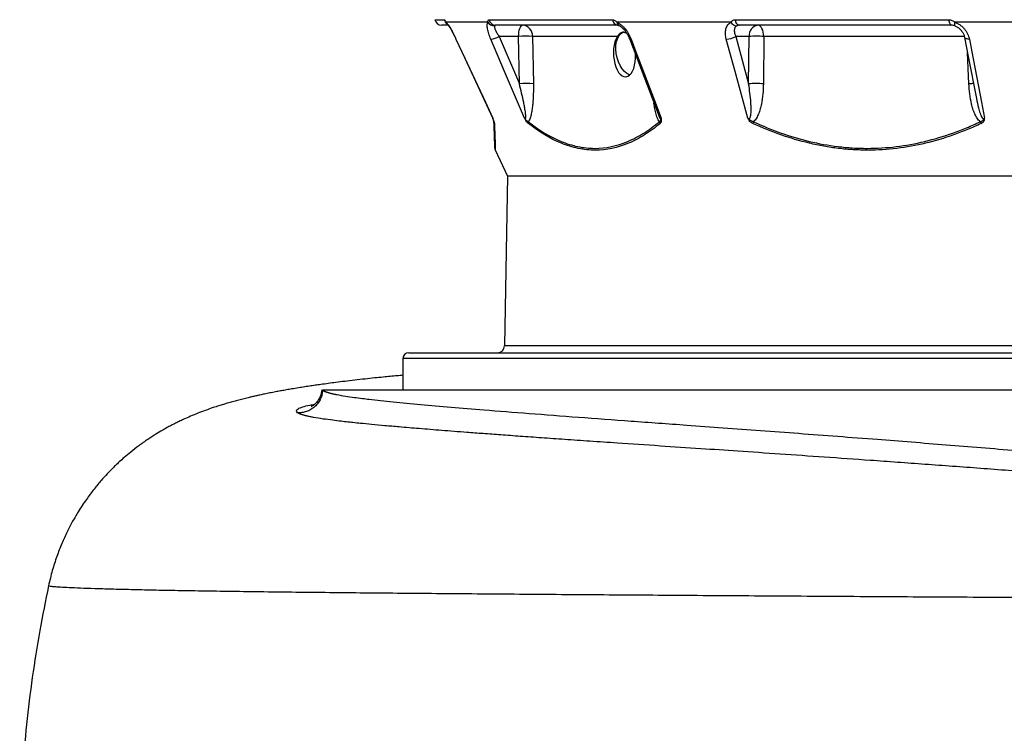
# Model space of a CAD drawing. Header units: millimetres. Extents: x 1178 to 5848, y 850 to 6158.
# Tile 2 of 17: x 1178 to 2025, y 1665 to 2279. Entities that reach past the tile are written whole.
import ezdxf

# ---------------------------------------------------------------- set-up
doc = ezdxf.new("R2010")
doc.units = ezdxf.units.MM
doc.header["$LTSCALE"] = 2

msp = doc.modelspace()

# ---------------------------------------------------------------- linework, layer by layer
at = {"color": 8, "linetype": 'Continuous', "lineweight": 25}
for p, q in [((1535.34, 2279.12), (1543.52, 2279.12)), ((1553.58, 2262.38), (1553.49, 2262.39)), ((1990.98, 2264.7), (1818.38, 2264.7)), ((1994.95, 2223.96), (1993.82, 2250.44)), ((2227.89, 1998.25), (1595.34, 1998.25)), ((2227.89, 1987.36), (1507.89, 1987.36))]:
    msp.add_line(p, q, dxfattribs=at)
at = {"color": 7, "linetype": 'Continuous', "lineweight": 25}
for p, q in [((1582.14, 2279.12), (1688.28, 2279.12)), ((1793.79, 2279.12), (1977.62, 2279.12)), ((1546.5, 2274.36), (1541.21, 2274.36)), ((1580.94, 2276.95), (1545.06, 2276.95)), ((1692.85, 2274.36), (1587.62, 2274.36)), ((1790.18, 2276.95), (1692.13, 2276.95)), ((1979.74, 2274.36), (1797.47, 2274.36)), ((1982.74, 2273.82), (1982.86, 2273.81)), ((2116.71, 2276.95), (1982.77, 2276.95)), ((1607.46, 2264.7), (1590.72, 2264.7)), ((1590.72, 2264.7), (1608.09, 2223.96)), ((1608.09, 2223.96), (1607.46, 2264.7)), ((1619.53, 2264.7), (1620.16, 2223.96)), ((1692.45, 2264.7), (1619.53, 2264.7)), ((1805.73, 2264.7), (1794.28, 2264.7)), ((1794.28, 2264.7), (1805.4, 2223.96)), ((1805.4, 2223.96), (1805.73, 2264.7)), ((1818.38, 2264.7), (1818.06, 2223.96)), ((1587.31, 2167.05), (1597.89, 2144.36)), ((1597.89, 2144.36), (1595.34, 1998.25)), ((2124.46, 2144.36), (1597.89, 2144.36)), ((1512.89, 1992.36), (2227.89, 1992.36)), ((1507.89, 1987.36), (1507.89, 1960.36)), ((1438.65, 1960.36), (3017.89, 1960.36))]:
    msp.add_line(p, q, dxfattribs=at)
at = {"color": 7, "linetype": 'Continuous', "lineweight": 25, "flags": 128}
for points in [[(1977.62, 2279.12), (1977.73, 2278.14), (1977.89, 2277.23), (1978.11, 2276.4), (1978.38, 2275.7), (1978.68, 2275.12), (1979.02, 2274.7), (1979.38, 2274.44), (1979.74, 2274.36)], [(1607.46, 2264.7), (1607.54, 2266.6), (1607.75, 2268.42), (1608.07, 2270.09), (1608.5, 2271.55), (1609.01, 2272.74), (1609.59, 2273.63), (1610.22, 2274.17), (1610.87, 2274.36)], [(1818.38, 2264.7), (1818.25, 2266.6), (1817.95, 2268.42), (1817.48, 2270.09), (1816.85, 2271.55), (1816.1, 2272.74), (1815.25, 2273.63), (1814.34, 2274.17), (1813.38, 2274.36)], [(1553.5, 2262.38), (1561.15, 2245.93), (1585.37, 2193.91)], [(1553.58, 2262.38), (1558.64, 2251.51), (1578.88, 2208.03), (1585.2, 2194.45)], [(1612.51, 2194.45), (1595.45, 2234.47), (1583.56, 2262.38)], [(1691.45, 2250), (1691.13, 2253.65), (1691.25, 2257.16), (1691.79, 2260.4), (1692.73, 2263.24), (1694.05, 2265.56), (1695.68, 2267.29), (1697.57, 2268.36), (1698.35, 2268.58)], [(1702.84, 2262.78), (1709.08, 2246.33), (1727.42, 2198.05)], [(1704.29, 2262.38), (1708.42, 2251.51), (1724.94, 2208.03), (1730.1, 2194.45)], [(1804.71, 2194.45), (1793.79, 2234.47), (1786.18, 2262.38)], [(1991.25, 2263.78), (1994.42, 2247.33), (2001.37, 2211.18)], [(1995.3, 2262.38), (1997.39, 2251.51), (2005.77, 2208.03), (2008.38, 2194.45)], [(1703.04, 2231.6), (1702.87, 2231.65), (1700.68, 2232.72), (1698.54, 2234.45), (1696.55, 2236.77), (1694.79, 2239.61), (1693.32, 2242.84), (1692.19, 2246.35), (1691.45, 2250)]]:
    msp.add_lwpolyline(points, dxfattribs=at)
at = {"color": 8, "linetype": 'Continuous', "lineweight": 25, "flags": 128}
for points in [[(1982.77, 2276.95), (1982.62, 2276.25), (1982.52, 2275.61), (1982.46, 2275.05), (1982.45, 2274.59), (1982.49, 2274.23), (1982.57, 2273.97), (1982.69, 2273.83), (1982.74, 2273.82)], [(1704.29, 2262.38), (1703.63, 2262.39), (1703.16, 2262.5), (1702.88, 2262.7), (1702.84, 2262.79)], [(1995.3, 2262.38), (1994.25, 2262.39), (1993.3, 2262.5), (1992.51, 2262.7), (1991.89, 2262.98), (1991.46, 2263.34), (1991.26, 2263.76), (1991.25, 2263.79)]]:
    msp.add_lwpolyline(points, dxfattribs=at)
at = {"color": 7, "linetype": 'Continuous', "lineweight": 25}
for centre, radius, start, end in [((1541.21, 2280.36), 6, 191.89421, 270), ((1587.77, 2280.06), 5.71, 189.48363, 268.4623), ((1693.4, 2279.46), 5.14, 183.84388, 263.84051), ((1798.53, 2278.98), 4.74, 178.28306, 257.09557), ((1586.45, 2280.19), 6.38, 210.49113, 272.24839), ((1610.19, 2265.03), 9.35, 357.99135, 85.77988), ((1795.38, 2279.68), 5.87, 207.65845, 267.3842), ((1814.67, 2265.47), 8.97, 98.23483, 184.91789), ((1581.1, 2282.14), 19.91, 277.07965, 298.89209), ((1613.49, 2099.87), 164.95, 87.90272, 92.09728), ((1786.3, 2277.2), 14.83, 269.51291, 302.53576), ((1812.05, 2081.57), 183.25, 88.02153, 91.97847), ((1614.13, 2059.12), 164.95, 87.90272, 92.09728), ((1811.73, 2040.83), 183.25, 88.02153, 91.97847), ((1576.33, 2189.69), 9.98, 22.96372, 25.15416), ((1589.74, 2191.4), 3.49, 182.07849, 208.75601), ((1619.43, 2190.62), 3.63, 169.69322, 194.35741), ((1733.1, 2192.34), 4.65, 193.34976, 214.36833), ((1815.85, 2189.08), 6.76, 161.15537, 174.62956), ((2012.5, 2194.14), 8.32, 200.15896, 212.07743), ((1591.05, 2168.49), 4, 181.99999, 200.62243), ((1512.89, 1987.36), 5, 90, 180), ((1589.34, 1998.36), 6, 270, 359)]:
    msp.add_arc(centre, radius, start, end, dxfattribs=at)
at = {"color": 8, "linetype": 'Continuous', "lineweight": 25}
for centre, radius, start, end in [((1549.4, 2280.33), 6, 191.65985, 234.99667), ((1549.61, 2278.74), 4.9, 201.35061, 223.2218), ((1695.5, 2276.97), 3.37, 180.34953, 241.72045), ((2001.48, 2049.09), 174.99, 90.78835, 92.1376)]:
    msp.add_arc(centre, radius, start, end, dxfattribs=at)
at = {"color": 7, "linetype": 'Continuous', "lineweight": 25}
msp.add_ellipse((1698.62, 2249.2), major_axis=(-0.92, 19.17), ratio=0.496358, start_param=0.605514, end_param=4.691599, dxfattribs=at)
for points, knots in [([(1543.52, 2279.12), (1543.6, 2279.12), (1543.68, 2279.06), (1543.88, 2278.85), (1543.99, 2278.69), (1544.23, 2278.3), (1544.37, 2278.07), (1544.68, 2277.55), (1544.86, 2277.26), (1545.06, 2276.95)], [0, 0, 0, 0, 0.25, 0.25, 0.5, 0.5, 0.75, 0.75, 1, 1, 1, 1]), ([(1580.94, 2276.95), (1580.94, 2277.26), (1580.96, 2277.54), (1581.07, 2278.07), (1581.16, 2278.3), (1581.37, 2278.69), (1581.5, 2278.85), (1581.8, 2279.06), (1581.96, 2279.12), (1582.14, 2279.12)], [0, 0, 0, 0, 0.25, 0.25, 0.5, 0.5, 0.75, 0.75, 1, 1, 1, 1]), ([(1688.28, 2279.12), (1688.58, 2279.12), (1688.9, 2279.06), (1689.54, 2278.85), (1689.85, 2278.69), (1690.49, 2278.3), (1690.82, 2278.07), (1691.47, 2277.55), (1691.8, 2277.26), (1692.13, 2276.95)], [0, 0, 0, 0, 0.25, 0.25, 0.5, 0.5, 0.75, 0.75, 1, 1, 1, 1]), ([(1790.18, 2276.95), (1790.37, 2277.26), (1790.59, 2277.54), (1791.09, 2278.07), (1791.38, 2278.3), (1792, 2278.69), (1792.33, 2278.85), (1793.03, 2279.06), (1793.41, 2279.12), (1793.79, 2279.12)], [0, 0, 0, 0, 0.25, 0.25, 0.5, 0.5, 0.75, 0.75, 1, 1, 1, 1]), ([(1977.62, 2279.12), (1978.08, 2279.12), (1978.54, 2279.06), (1979.45, 2278.85), (1979.89, 2278.69), (1980.75, 2278.3), (1981.17, 2278.07), (1981.99, 2277.55), (1982.38, 2277.26), (1982.77, 2276.95)], [0, 0, 0, 0, 0.25, 0.25, 0.5, 0.5, 0.75, 0.75, 1, 1, 1, 1]), ([(1545.06, 2276.95), (1545.31, 2276.68), (1545.59, 2276.34), (1546.19, 2275.57), (1546.51, 2275.12), (1547.19, 2274.13), (1547.54, 2273.59), (1548.27, 2272.44), (1548.64, 2271.81), (1549.78, 2269.86), (1550.55, 2268.46), (1552.1, 2265.47), (1552.85, 2263.94), (1553.58, 2262.38)], [0, 0, 0, 0, 0.125, 0.125, 0.25, 0.25, 0.375, 0.375, 0.5, 0.5, 0.75, 0.75, 1, 1, 1, 1]), ([(1545.79, 2275.66), (1545.79, 2275.66), (1545.78, 2275.67), (1545.87, 2275.57), (1546.02, 2275.41), (1546.04, 2275.39)], [0, 0, 0, 0, 0.273285, 0.912586, 1, 1, 1, 1]), ([(1546.04, 2275.38), (1546.1, 2275.32), (1546.25, 2275.16), (1546.81, 2274.43), (1547.64, 2273.23), (1548.74, 2271.47), (1550.02, 2269.26), (1551.41, 2266.66), (1552.59, 2264.31), (1553.26, 2262.86), (1553.48, 2262.38)], [0, 0, 0, 0, 0.070775, 0.171048, 0.295492, 0.435751, 0.588338, 0.749149, 0.918045, 1, 1, 1, 1]), ([(1583.56, 2262.38), (1582.89, 2263.95), (1582.31, 2265.47), (1581.6, 2267.7), (1581.38, 2268.43), (1581.02, 2269.84), (1580.86, 2270.51), (1580.62, 2271.8), (1580.53, 2272.42), (1580.41, 2273.59), (1580.39, 2274.13), (1580.42, 2275.11), (1580.47, 2275.56), (1580.65, 2276.34), (1580.78, 2276.68), (1580.94, 2276.95)], [0, 0, 0, 0, 0.25, 0.25, 0.375, 0.375, 0.5, 0.5, 0.625, 0.625, 0.75, 0.75, 0.875, 0.875, 1, 1, 1, 1]), ([(1586.7, 2273.81), (1586.63, 2273.63), (1586.61, 2273.4), (1586.63, 2272.87), (1586.68, 2272.58), (1586.84, 2271.94), (1586.95, 2271.58), (1587.23, 2270.83), (1587.4, 2270.44), (1587.77, 2269.64), (1587.98, 2269.22), (1588.44, 2268.35), (1588.69, 2267.9), (1589.49, 2266.56), (1590.08, 2265.64), (1590.72, 2264.7)], [0, 0, 0, 0, 0.125, 0.125, 0.25, 0.25, 0.375, 0.375, 0.5, 0.5, 0.625, 0.625, 0.75, 0.75, 1, 1, 1, 1]), ([(1587.62, 2274.36), (1587.41, 2274.36), (1587.22, 2274.31), (1586.89, 2274.13), (1586.76, 2273.99), (1586.7, 2273.81)], [0, 0, 0, 0, 0.5, 0.5, 1, 1, 1, 1]), ([(1692.13, 2276.95), (1692.74, 2276.68), (1693.35, 2276.34), (1694.57, 2275.57), (1695.18, 2275.12), (1696.38, 2274.13), (1696.97, 2273.59), (1698.11, 2272.44), (1698.67, 2271.81), (1700.28, 2269.86), (1701.24, 2268.46), (1702.97, 2265.47), (1703.7, 2263.94), (1704.29, 2262.38)], [0, 0, 0, 0, 0.125, 0.125, 0.25, 0.25, 0.375, 0.375, 0.5, 0.5, 0.75, 0.75, 1, 1, 1, 1]), ([(1692.91, 2274.35), (1692.92, 2274.35), (1692.95, 2274.35), (1693.32, 2274.27), (1693.77, 2274.06), (1693.91, 2273.99)], [0, 0, 0, 0, 0.434196, 0.8235, 1, 1, 1, 1]), ([(1693.9, 2273.98), (1694.06, 2273.91), (1694.56, 2273.7), (1695.77, 2272.88), (1697.29, 2271.56), (1698.91, 2269.76), (1700.45, 2267.6), (1701.83, 2265.21), (1702.5, 2263.58), (1702.83, 2262.78)], [0, 0, 0, 0, 0.066224, 0.199559, 0.34421, 0.496271, 0.66303, 0.835775, 1, 1, 1, 1]), ([(1786.18, 2262.38), (1785.75, 2263.95), (1785.51, 2265.47), (1785.42, 2267.7), (1785.44, 2268.43), (1785.58, 2269.84), (1785.7, 2270.51), (1786.03, 2271.8), (1786.24, 2272.42), (1786.78, 2273.59), (1787.09, 2274.13), (1787.81, 2275.11), (1788.22, 2275.56), (1789.14, 2276.34), (1789.64, 2276.68), (1790.18, 2276.95)], [0, 0, 0, 0, 0.25, 0.25, 0.375, 0.375, 0.5, 0.5, 0.625, 0.625, 0.75, 0.75, 0.875, 0.875, 1, 1, 1, 1]), ([(1795.12, 2273.81), (1794.79, 2273.63), (1794.49, 2273.4), (1794, 2272.87), (1793.79, 2272.58), (1793.46, 2271.94), (1793.33, 2271.58), (1793.15, 2270.83), (1793.09, 2270.44), (1793.05, 2269.64), (1793.06, 2269.22), (1793.15, 2268.35), (1793.23, 2267.9), (1793.54, 2266.56), (1793.85, 2265.64), (1794.28, 2264.7)], [0, 0, 0, 0, 0.125, 0.125, 0.25, 0.25, 0.375, 0.375, 0.5, 0.5, 0.625, 0.625, 0.75, 0.75, 1, 1, 1, 1]), ([(1797.47, 2274.36), (1797.03, 2274.36), (1796.61, 2274.31), (1795.81, 2274.13), (1795.43, 2273.99), (1795.12, 2273.81)], [0, 0, 0, 0, 0.5, 0.5, 1, 1, 1, 1]), ([(1982.86, 2273.81), (1982.34, 2273.99), (1981.82, 2274.13), (1980.78, 2274.31), (1980.26, 2274.36), (1979.74, 2274.36)], [0, 0, 0, 0, 0.5, 0.5, 1, 1, 1, 1]), ([(1982.72, 2273.76), (1983.12, 2273.63), (1984.24, 2273.26), (1986, 2272.13), (1987.85, 2270.5), (1989.42, 2268.49), (1990.56, 2266.26), (1991.16, 2264.63), (1991.24, 2263.82), (1991.24, 2263.78)], [0, 0, 0, 0, 0.093426, 0.2555162, 0.4272858, 0.606407, 0.7939551, 0.9895222, 1, 1, 1, 1]), ([(1982.77, 2276.95), (1983.57, 2276.68), (1984.34, 2276.34), (1985.85, 2275.57), (1986.59, 2275.12), (1988, 2274.13), (1988.66, 2273.59), (1989.91, 2272.44), (1990.51, 2271.81), (1992.15, 2269.86), (1993.05, 2268.46), (1994.49, 2265.47), (1995, 2263.94), (1995.3, 2262.38)], [0, 0, 0, 0, 0.125, 0.125, 0.25, 0.25, 0.375, 0.375, 0.5, 0.5, 0.75, 0.75, 1, 1, 1, 1]), ([(1700.59, 2267.27), (1699.66, 2267.69), (1697.54, 2268.64), (1695.3, 2267.95), (1693.68, 2266.51), (1692.86, 2265.31), (1692.45, 2264.7)], [0, 0, 0, 0, 0.276498, 0.631999, 0.816155, 1, 1, 1, 1]), ([(1612.51, 2194.45), (1612.6, 2194.33), (1612.7, 2194.22), (1612.89, 2194.03), (1612.99, 2193.95), (1613.19, 2193.88), (1613.28, 2193.9), (1613.42, 2194.01), (1613.47, 2194.11), (1613.59, 2194.45), (1613.62, 2194.73), (1613.66, 2195.32), (1613.66, 2195.62), (1613.63, 2196.56), (1613.58, 2197.2), (1613.44, 2198.51), (1613.35, 2199.17), (1613.07, 2201.15), (1612.85, 2202.48), (1612.37, 2205.15), (1612.11, 2206.49), (1611.29, 2210.52), (1610.69, 2213.21), (1609.43, 2218.58), (1608.78, 2221.27), (1608.09, 2223.96)], [0, 0, 0, 0, 0.015625, 0.015625, 0.03125, 0.03125, 0.046875, 0.046875, 0.0625, 0.0625, 0.09375, 0.09375, 0.125, 0.125, 0.1875, 0.1875, 0.25, 0.25, 0.375, 0.375, 0.5, 0.5, 0.75, 0.75, 1, 1, 1, 1]), ([(1620.16, 2223.96), (1620.21, 2221.01), (1620.19, 2218.08), (1620.01, 2212.26), (1619.84, 2209.38), (1619.43, 2205.09), (1619.26, 2203.66), (1618.86, 2200.88), (1618.63, 2199.51), (1618.21, 2197.53), (1618.06, 2196.87), (1617.72, 2195.6), (1617.54, 2194.97), (1617.13, 2193.78), (1616.91, 2193.21), (1616.42, 2192.15), (1616.15, 2191.68), (1615.86, 2191.27)], [0, 0, 0, 0, 0.25, 0.25, 0.5, 0.5, 0.625, 0.625, 0.75, 0.75, 0.8125, 0.8125, 0.875, 0.875, 0.9375, 0.9375, 1, 1, 1, 1]), ([(1804.71, 2194.45), (1804.83, 2194.33), (1804.96, 2194.22), (1805.24, 2194.03), (1805.4, 2193.95), (1805.71, 2193.88), (1805.87, 2193.9), (1806.14, 2194.01), (1806.26, 2194.11), (1806.56, 2194.45), (1806.69, 2194.73), (1806.91, 2195.32), (1807, 2195.62), (1807.21, 2196.56), (1807.3, 2197.2), (1807.43, 2198.51), (1807.47, 2199.17), (1807.54, 2201.15), (1807.53, 2202.48), (1807.46, 2205.15), (1807.38, 2206.49), (1807.11, 2210.52), (1806.84, 2213.21), (1806.2, 2218.58), (1805.82, 2221.27), (1805.4, 2223.96)], [0, 0, 0, 0, 0.015625, 0.015625, 0.03125, 0.03125, 0.046875, 0.046875, 0.0625, 0.0625, 0.09375, 0.09375, 0.125, 0.125, 0.1875, 0.1875, 0.25, 0.25, 0.375, 0.375, 0.5, 0.5, 0.75, 0.75, 1, 1, 1, 1]), ([(1818.06, 2223.96), (1818.03, 2221.01), (1817.9, 2218.08), (1817.37, 2212.26), (1816.98, 2209.38), (1816.12, 2205.09), (1815.78, 2203.66), (1815, 2200.88), (1814.55, 2199.51), (1813.75, 2197.53), (1813.47, 2196.87), (1812.84, 2195.6), (1812.5, 2194.97), (1811.75, 2193.78), (1811.35, 2193.21), (1810.46, 2192.15), (1809.98, 2191.68), (1809.45, 2191.27)], [0, 0, 0, 0, 0.25, 0.25, 0.5, 0.5, 0.625, 0.625, 0.75, 0.75, 0.8125, 0.8125, 0.875, 0.875, 0.9375, 0.9375, 1, 1, 1, 1]), ([(2004.69, 2191.27), (2004.15, 2191.68), (2003.66, 2192.15), (2002.73, 2193.21), (2002.31, 2193.78), (2001.52, 2194.97), (2001.16, 2195.6), (2000.49, 2196.88), (2000.18, 2197.53), (1999.31, 2199.52), (1998.81, 2200.88), (1997.93, 2203.67), (1997.55, 2205.09), (1996.54, 2209.38), (1996.04, 2212.27), (1995.31, 2218.08), (1995.08, 2221.02), (1994.95, 2223.96)], [0, 0, 0, 0, 0.0625, 0.0625, 0.125, 0.125, 0.1875, 0.1875, 0.25, 0.25, 0.375, 0.375, 0.5, 0.5, 0.75, 0.75, 1, 1, 1, 1]), ([(1586.68, 2189.72), (1586.68, 2189.93), (1586.64, 2190.19), (1586.55, 2190.66), (1586.51, 2190.83), (1586.42, 2191.19), (1586.37, 2191.38), (1586.24, 2191.78), (1586.18, 2192), (1586.02, 2192.45), (1585.93, 2192.69), (1585.74, 2193.18), (1585.64, 2193.43), (1585.43, 2193.93), (1585.31, 2194.2), (1585.2, 2194.45)], [0, 0, 0, 0, 0.25, 0.25, 0.375, 0.375, 0.5, 0.5, 0.625, 0.625, 0.75, 0.75, 0.875, 0.875, 1, 1, 1, 1]), ([(1586.26, 2191.27), (1586.25, 2191.38), (1586.23, 2191.53), (1586.13, 2191.93), (1586.05, 2192.17), (1585.85, 2192.74), (1585.72, 2193.06), (1585.52, 2193.56), (1585.46, 2193.72), (1585.33, 2194.07), (1585.27, 2194.26), (1585.2, 2194.45)], [0, 0, 0, 0, 0.25, 0.25, 0.5, 0.5, 0.75, 0.75, 0.875, 0.875, 1, 1, 1, 1]), ([(1615.91, 2189.72), (1615.64, 2189.93), (1615.36, 2190.19), (1614.77, 2190.81), (1614.47, 2191.17), (1613.87, 2191.99), (1613.57, 2192.45), (1613.16, 2193.17), (1613.02, 2193.42), (1612.76, 2193.93), (1612.63, 2194.2), (1612.51, 2194.45)], [0, 0, 0, 0, 0.25, 0.25, 0.5, 0.5, 0.75, 0.75, 0.875, 0.875, 1, 1, 1, 1]), ([(1615.86, 2191.27), (1615.61, 2191.38), (1615.35, 2191.53), (1614.8, 2191.93), (1614.52, 2192.17), (1613.94, 2192.74), (1613.64, 2193.06), (1613.2, 2193.56), (1613.06, 2193.72), (1612.78, 2194.07), (1612.64, 2194.26), (1612.51, 2194.45)], [0, 0, 0, 0, 0.25, 0.25, 0.5, 0.5, 0.75, 0.75, 0.875, 0.875, 1, 1, 1, 1]), ([(1728.58, 2191.27), (1728.82, 2191.38), (1729.04, 2191.53), (1729.41, 2191.93), (1729.57, 2192.17), (1729.8, 2192.74), (1729.87, 2193.06), (1729.97, 2193.56), (1730, 2193.72), (1730.06, 2194.07), (1730.08, 2194.26), (1730.1, 2194.45)], [0, 0, 0, 0, 0.25, 0.25, 0.5, 0.5, 0.75, 0.75, 0.875, 0.875, 1, 1, 1, 1]), ([(1729.27, 2189.72), (1729.53, 2189.93), (1729.75, 2190.19), (1730.03, 2190.66), (1730.12, 2190.83), (1730.25, 2191.19), (1730.31, 2191.38), (1730.4, 2191.78), (1730.42, 2192), (1730.45, 2192.45), (1730.44, 2192.69), (1730.4, 2193.18), (1730.36, 2193.43), (1730.24, 2193.93), (1730.17, 2194.2), (1730.1, 2194.45)], [0, 0, 0, 0, 0.25, 0.25, 0.375, 0.375, 0.5, 0.5, 0.625, 0.625, 0.75, 0.75, 0.875, 0.875, 1, 1, 1, 1]), ([(1809.12, 2189.72), (1808.65, 2189.93), (1808.2, 2190.19), (1807.31, 2190.81), (1806.88, 2191.17), (1806.09, 2191.99), (1805.73, 2192.45), (1805.28, 2193.17), (1805.15, 2193.42), (1804.92, 2193.93), (1804.81, 2194.2), (1804.71, 2194.45)], [0, 0, 0, 0, 0.25, 0.25, 0.5, 0.5, 0.75, 0.75, 0.875, 0.875, 1, 1, 1, 1]), ([(1809.45, 2191.27), (1809.02, 2191.38), (1808.6, 2191.53), (1807.75, 2191.93), (1807.34, 2192.17), (1806.54, 2192.74), (1806.15, 2193.06), (1805.59, 2193.56), (1805.4, 2193.72), (1805.04, 2194.07), (1804.87, 2194.26), (1804.71, 2194.45)], [0, 0, 0, 0, 0.25, 0.25, 0.5, 0.5, 0.75, 0.75, 0.875, 0.875, 1, 1, 1, 1]), ([(2004.69, 2191.27), (2005.12, 2191.38), (2005.52, 2191.53), (2006.27, 2191.93), (2006.61, 2192.17), (2007.21, 2192.74), (2007.47, 2193.06), (2007.83, 2193.56), (2007.95, 2193.72), (2008.18, 2194.07), (2008.29, 2194.26), (2008.38, 2194.45)], [0, 0, 0, 0, 0.25, 0.25, 0.5, 0.5, 0.75, 0.75, 0.875, 0.875, 1, 1, 1, 1]), ([(2005.46, 2189.72), (2005.92, 2189.93), (2006.34, 2190.19), (2006.92, 2190.66), (2007.1, 2190.83), (2007.43, 2191.19), (2007.58, 2191.38), (2007.85, 2191.78), (2007.97, 2192), (2008.17, 2192.45), (2008.25, 2192.69), (2008.35, 2193.18), (2008.38, 2193.43), (2008.4, 2193.93), (2008.4, 2194.2), (2008.38, 2194.45)], [0, 0, 0, 0, 0.25, 0.25, 0.375, 0.375, 0.5, 0.5, 0.625, 0.625, 0.75, 0.75, 0.875, 0.875, 1, 1, 1, 1]), ([(1587.05, 2168.63), (1587.05, 2168.57), (1587.06, 2168.35), (1586.98, 2170.41), (1586.83, 2174.81), (1586.59, 2181.62), (1586.37, 2187.97), (1586.26, 2191.27)], [0, 0, 0, 0, 0.093479, 0.310124, 0.533899, 0.757712, 1, 1, 1, 1]), ([(1615.86, 2191.27), (1625.09, 2184), (1634.45, 2178.28), (1648.72, 2172.4), (1653.51, 2170.9), (1660.77, 2169.38), (1663.2, 2168.99), (1668.08, 2168.48), (1670.5, 2168.35), (1682.58, 2168.35), (1692.05, 2170.39), (1705.98, 2176.24), (1710.58, 2178.66), (1717.42, 2182.94), (1719.68, 2184.47), (1724.16, 2187.73), (1726.38, 2189.45), (1728.58, 2191.27)], [0, 0, 0, 0, 0.25, 0.25, 0.375, 0.375, 0.4375, 0.4375, 0.5, 0.5, 0.75, 0.75, 0.875, 0.875, 0.9375, 0.9375, 1, 1, 1, 1]), ([(1729.27, 2189.72), (1727.06, 2187.9), (1724.83, 2186.18), (1720.33, 2182.94), (1718.06, 2181.41), (1711.19, 2177.14), (1706.58, 2174.72), (1692.59, 2168.88), (1683.1, 2166.82), (1671, 2166.79), (1668.57, 2166.91), (1663.68, 2167.41), (1661.24, 2167.79), (1656.36, 2168.79), (1653.92, 2169.42), (1649.06, 2170.92), (1646.64, 2171.79), (1634.6, 2176.71), (1625.17, 2182.46), (1615.91, 2189.72)], [0, 0, 0, 0, 0.0625, 0.0625, 0.125, 0.125, 0.25, 0.25, 0.5, 0.5, 0.5625, 0.5625, 0.625, 0.625, 0.6875, 0.6875, 0.75, 0.75, 1, 1, 1, 1]), ([(2005.46, 2189.72), (2001.57, 2187.9), (1997.65, 2186.18), (1989.76, 2182.94), (1985.77, 2181.41), (1973.74, 2177.14), (1965.67, 2174.72), (1941.26, 2168.88), (1924.75, 2166.82), (1903.79, 2166.79), (1899.58, 2166.91), (1891.13, 2167.41), (1886.91, 2167.79), (1878.5, 2168.79), (1874.3, 2169.42), (1865.93, 2170.92), (1861.76, 2171.79), (1841.06, 2176.71), (1824.92, 2182.46), (1809.12, 2189.72)], [0, 0, 0, 0, 0.0625, 0.0625, 0.125, 0.125, 0.25, 0.25, 0.5, 0.5, 0.5625, 0.5625, 0.625, 0.625, 0.6875, 0.6875, 0.75, 0.75, 1, 1, 1, 1]), ([(1809.45, 2191.27), (1825.19, 2184), (1841.2, 2178.28), (1865.71, 2172.4), (1873.97, 2170.9), (1886.48, 2169.38), (1890.67, 2168.99), (1899.1, 2168.48), (1903.31, 2168.35), (1924.22, 2168.35), (1940.69, 2170.39), (1965.03, 2176.24), (1973.09, 2178.66), (1985.08, 2182.94), (1989.05, 2184.47), (1996.92, 2187.73), (2000.82, 2189.45), (2004.69, 2191.27)], [0, 0, 0, 0, 0.25, 0.25, 0.375, 0.375, 0.4375, 0.4375, 0.5, 0.5, 0.75, 0.75, 0.875, 0.875, 0.9375, 0.9375, 1, 1, 1, 1]), ([(1507.89, 1972.96), (1506.23, 1972.81), (1502.57, 1972.48), (1496.95, 1971.96), (1490.51, 1971.33), (1483.25, 1970.6), (1475.01, 1969.73), (1466.37, 1968.76), (1458.02, 1967.76), (1450.46, 1966.81), (1443.62, 1965.91), (1437.71, 1965.1), (1432.31, 1964.33), (1427.29, 1963.58), (1422.01, 1962.77), (1416.55, 1961.9), (1411.37, 1961.04), (1406.7, 1960.23), (1402.45, 1959.46), (1398.05, 1958.64), (1393.53, 1957.76), (1389.05, 1956.86), (1384.99, 1956), (1381.34, 1955.2), (1378, 1954.44), (1374.3, 1953.57), (1370.22, 1952.57), (1365.69, 1951.41), (1362.05, 1950.43), (1359.12, 1949.61), (1356.54, 1948.86), (1353.25, 1947.89), (1349.21, 1946.63), (1344.1, 1944.96), (1338.19, 1942.89), (1331.61, 1940.39), (1325.4, 1937.83), (1319.96, 1935.41), (1315.65, 1933.37), (1312.39, 1931.76), (1309.15, 1930.1), (1305.44, 1928.13), (1300.71, 1925.48), (1294.9, 1922), (1288.03, 1917.56), (1280.83, 1912.47), (1274.11, 1907.26), (1268.51, 1902.57), (1264.24, 1898.75), (1260.59, 1895.32), (1257.09, 1891.87), (1252.89, 1887.53), (1247.95, 1882.07), (1242.11, 1875.05), (1235.28, 1865.95), (1229.05, 1856.53), (1223.54, 1847.1), (1218.79, 1837.97), (1214.19, 1827.87), (1209.89, 1816.77), (1205.97, 1804.63), (1203.99, 1796.12), (1202.97, 1791.71)], [0, 0, 0, 0, 0.014348, 0.031662, 0.04956, 0.071764, 0.097615, 0.126583, 0.155418, 0.1816, 0.204544, 0.22754, 0.244985, 0.263381, 0.283084, 0.304131, 0.325536, 0.343271, 0.359244, 0.375432, 0.394655, 0.412881, 0.429237, 0.443719, 0.456868, 0.469194, 0.488119, 0.505412, 0.522242, 0.530023, 0.539019, 0.550506, 0.564513, 0.580991, 0.604062, 0.624781, 0.643318, 0.659599, 0.670236, 0.678617, 0.685553, 0.693902, 0.703942, 0.717221, 0.732671, 0.750281, 0.766912, 0.780485, 0.790837, 0.798314, 0.806258, 0.816802, 0.83202, 0.849595, 0.868455, 0.889223, 0.904387, 0.92074, 0.938388, 0.957423, 0.977931, 1, 1, 1, 1]), ([(1438.65, 1960.36), (1438.63, 1959.15), (1438.5, 1957.89), (1437.97, 1955.35), (1437.57, 1954.07), (1436.48, 1951.55), (1435.8, 1950.32), (1434.16, 1948.01), (1433.21, 1946.93), (1431.09, 1944.99), (1429.93, 1944.14), (1427.48, 1942.72), (1426.2, 1942.15), (1423.59, 1941.29), (1422.28, 1941.01), (1419.7, 1940.7), (1418.44, 1940.68), (1417.23, 1940.77)], [0, 0, 0, 0, 0.125, 0.125, 0.25, 0.25, 0.375, 0.375, 0.5, 0.5, 0.625, 0.625, 0.75, 0.75, 0.875, 0.875, 1, 1, 1, 1]), ([(1438, 1960.36), (1437.72, 1958.56), (1437.2, 1955.14), (1434.94, 1951.06), (1432.37, 1948.2), (1430.22, 1946.67), (1428.98, 1946.12), (1429.09, 1946.15), (1429.11, 1946.15)], [0, 0, 0, 0, 0.218311, 0.417098, 0.594922, 0.789235, 0.951764, 1, 1, 1, 1]), ([(1438.65, 1960.36), (1438.71, 1960.3), (1438.83, 1960.2), (1439.04, 1960.05), (1439.28, 1959.89), (1439.53, 1959.74), (1439.82, 1959.58), (1440.14, 1959.41), (1440.48, 1959.25), (1440.86, 1959.08), (1441.27, 1958.91), (1441.71, 1958.74), (1442.19, 1958.57), (1442.7, 1958.39), (1443.25, 1958.22), (1443.84, 1958.04), (1444.47, 1957.86), (1445.14, 1957.67), (1445.85, 1957.49), (1446.61, 1957.3), (1447.41, 1957.11), (1448.26, 1956.92), (1449.16, 1956.72), (1450.11, 1956.53), (1452.94, 1955.96), (1457.91, 1955.1), (1465.47, 1954), (1472.44, 1953.11), (1482.9, 1951.86), (1498.67, 1950.17), (1522.38, 1947.91), (1548.61, 1945.61), (1579.5, 1943.05), (1615.78, 1940.19), (1658.2, 1936.98), (1703.58, 1933.63), (1745.73, 1930.58), (1783.29, 1927.85), (1815.45, 1925.49), (1848.35, 1923.03), (1881.9, 1920.5), (1923.89, 1917.27), (1975, 1913.23), (2036.78, 1908.18), (2098.77, 1902.93), (2153.59, 1898.07), (2199.41, 1893.74), (2237.98, 1889.89), (2275.88, 1885.89), (2313.06, 1881.73), (2356.09, 1876.62), (2404.1, 1870.48), (2449.2, 1864.12), (2484.76, 1858.68), (2511.44, 1854.37), (2536.18, 1850.1), (2561.32, 1845.47), (2586.61, 1840.39), (2611.8, 1834.73), (2634.58, 1828.97), (2653.05, 1823.7), (2667.78, 1818.99), (2679.32, 1814.93), (2689.96, 1810.82), (2697.63, 1807.53), (2702.68, 1805.21), (2705.37, 1803.93), (2707.98, 1802.64), (2710.51, 1801.35), (2712.95, 1800.05), (2715.3, 1798.76), (2717.57, 1797.46), (2719.75, 1796.16), (2721.85, 1794.85), (2723.87, 1793.55), (2725.81, 1792.24), (2727.66, 1790.92), (2729.43, 1789.61), (2731.12, 1788.29), (2732.74, 1786.97), (2734.27, 1785.65), (2735.72, 1784.32), (2737.09, 1782.99), (2738.39, 1781.67), (2739.21, 1780.75), (2739.62, 1780.31)], [0, 0, 0, 0, 0.002252, 0.004546, 0.00688, 0.009254, 0.011669, 0.014125, 0.016622, 0.019159, 0.021737, 0.024355, 0.027015, 0.029715, 0.032455, 0.035236, 0.038058, 0.040921, 0.043824, 0.046768, 0.049753, 0.052778, 0.055845, 0.058951, 0.062099, 0.082654, 0.099924, 0.113908, 0.124606, 0.157516, 0.189255, 0.219823, 0.249219, 0.285699, 0.321621, 0.356985, 0.39179, 0.413492, 0.435053, 0.456471, 0.477746, 0.49888, 0.534542, 0.570227, 0.607711, 0.64155, 0.663673, 0.685452, 0.706885, 0.727975, 0.748721, 0.780544, 0.810965, 0.828035, 0.844156, 0.859327, 0.873549, 0.891096, 0.907414, 0.922507, 0.936383, 0.945022, 0.953164, 0.960811, 0.96797, 0.970043, 0.972064, 0.974034, 0.975953, 0.977821, 0.979638, 0.981405, 0.983122, 0.984789, 0.986407, 0.987976, 0.989497, 0.99097, 0.992396, 0.993775, 0.995108, 0.996396, 0.99764, 0.998841, 1, 1, 1, 1]), ([(2738.07, 1777.59), (2737.85, 1777.81), (2737.39, 1778.26), (2736.69, 1778.92), (2735.96, 1779.58), (2735.2, 1780.24), (2734.42, 1780.9), (2733.62, 1781.56), (2732.79, 1782.22), (2731.93, 1782.87), (2731.05, 1783.53), (2730.14, 1784.18), (2729.21, 1784.83), (2728.25, 1785.48), (2727.26, 1786.14), (2726.25, 1786.79), (2725.21, 1787.44), (2724.15, 1788.08), (2723.06, 1788.73), (2721.95, 1789.38), (2720.8, 1790.02), (2719.63, 1790.67), (2718.44, 1791.31), (2717.22, 1791.96), (2715.97, 1792.6), (2714.69, 1793.24), (2713.39, 1793.88), (2712.06, 1794.52), (2710.7, 1795.16), (2709.32, 1795.8), (2707.9, 1796.44), (2706.47, 1797.08), (2705, 1797.71), (2703.5, 1798.35), (2701.98, 1798.98), (2700.43, 1799.62), (2696.19, 1801.31), (2688.98, 1804.02), (2678.44, 1807.59), (2667.01, 1811.11), (2652.38, 1815.22), (2634.01, 1819.82), (2611.35, 1824.85), (2586.3, 1829.8), (2561.1, 1834.27), (2535.99, 1838.34), (2511.21, 1842.11), (2484.54, 1845.93), (2448.84, 1850.76), (2403.6, 1856.43), (2353.42, 1862.16), (2306.23, 1867.16), (2262.65, 1871.47), (2218.04, 1875.62), (2172.51, 1879.6), (2133.72, 1882.79), (2102, 1885.31), (2077.56, 1887.23), (2053.21, 1889.12), (2028.96, 1890.97), (2004.84, 1892.78), (1980.86, 1894.56), (1957.04, 1896.3), (1933.41, 1898.01), (1904.39, 1900.09), (1870.52, 1902.47), (1832.49, 1905.11), (1797.07, 1907.53), (1762.66, 1909.86), (1727.88, 1912.19), (1696.25, 1914.31), (1669.05, 1916.16), (1647.32, 1917.66), (1627.37, 1919.07), (1609.08, 1920.37), (1592.35, 1921.59), (1577.08, 1922.72), (1559.91, 1924.01), (1541.33, 1925.45), (1521.94, 1927.02), (1505.77, 1928.38), (1492.19, 1929.58), (1481.17, 1930.6), (1472.15, 1931.48), (1465.46, 1932.17), (1459.91, 1932.77), (1454.05, 1933.43), (1446.82, 1934.3), (1438.56, 1935.42), (1432.87, 1936.33), (1429.44, 1936.98), (1428.01, 1937.26), (1426.66, 1937.55), (1425.39, 1937.83), (1424.21, 1938.12), (1423.11, 1938.41), (1422.09, 1938.7), (1421.16, 1938.99), (1420.31, 1939.28), (1419.55, 1939.57), (1418.85, 1939.87), (1418.24, 1940.17), (1417.69, 1940.47), (1417.39, 1940.67), (1417.23, 1940.77)], [0, 0, 0, 0, 0.000616, 0.001245, 0.001889, 0.002548, 0.003221, 0.003909, 0.004612, 0.005331, 0.006064, 0.006813, 0.007577, 0.008357, 0.009152, 0.009964, 0.010791, 0.011633, 0.012492, 0.013367, 0.014258, 0.015165, 0.016088, 0.017028, 0.017983, 0.018956, 0.019944, 0.020949, 0.02197, 0.023008, 0.024062, 0.025133, 0.026221, 0.027325, 0.028445, 0.029583, 0.030737, 0.037726, 0.045201, 0.053164, 0.061618, 0.075294, 0.090162, 0.106227, 0.123496, 0.137609, 0.152655, 0.168616, 0.18548, 0.215851, 0.247294, 0.271225, 0.295616, 0.320483, 0.345852, 0.371755, 0.385527, 0.399321, 0.413141, 0.42699, 0.44087, 0.454786, 0.46874, 0.482734, 0.496773, 0.520922, 0.544729, 0.568217, 0.589431, 0.613381, 0.640039, 0.657756, 0.674672, 0.690806, 0.706177, 0.720798, 0.734684, 0.747847, 0.76958, 0.790516, 0.810679, 0.826359, 0.842085, 0.855791, 0.866328, 0.873719, 0.883497, 0.897337, 0.915192, 0.937004, 0.94154, 0.946071, 0.950596, 0.955117, 0.959633, 0.964144, 0.968651, 0.973153, 0.97765, 0.982141, 0.986621, 0.991091, 0.99555, 1, 1, 1, 1]), ([(1203, 1791.73), (1200.39, 1778.88), (1195.07, 1752.71), (1188.82, 1712.9), (1183.77, 1672.46), (1180.3, 1631.85), (1178.44, 1601.74), (1178.2, 1585.17), (1178.16, 1582.19)], [0, 0, 0, 0, 0.1862677, 0.3791674, 0.5719929, 0.7648065, 0.9576703, 1, 1, 1, 1])]:
    msp.add_open_spline(points, degree=3, knots=knots, dxfattribs=at)
at = {"color": 8, "linetype": 'Continuous', "lineweight": 25}
for points, knots in [([(1728.58, 2191.27), (1728.23, 2191.8), (1727.41, 2193.02), (1726.26, 2195.98), (1725.17, 2199.91), (1724.33, 2203.88), (1724.02, 2206.4), (1723.9, 2207.32)], [0, 0, 0, 0, 0.139018, 0.31857, 0.583631, 0.849452, 1, 1, 1, 1]), ([(2001.4, 2211.19), (2001.94, 2208.5), (2002.78, 2204.26), (2004.23, 2199.3), (2005.32, 2196.49), (2006.13, 2194.97), (2006.82, 2194.18), (2007.27, 2193.92), (2007.59, 2193.88), (2007.91, 2193.97), (2008.17, 2194.18), (2008.32, 2194.37), (2008.38, 2194.45)], [0, 0, 0, 0, 0.414547, 0.6519311, 0.7710098, 0.8605714, 0.9056767, 0.9235401, 0.9415511, 0.9575241, 0.9821472, 1, 1, 1, 1]), ([(1585.37, 2193.9), (1585.36, 2193.92), (1585.35, 2193.96), (1585.28, 2194.18), (1585.22, 2194.37), (1585.2, 2194.45)], [0, 0, 0, 0, 0.272225, 0.694113, 1, 1, 1, 1]), ([(1727.43, 2198.05), (1727.65, 2197.47), (1728.09, 2196.33), (1728.73, 2194.97), (1729.25, 2194.18), (1729.56, 2193.92), (1729.74, 2193.88), (1729.91, 2193.97), (1730.03, 2194.18), (1730.08, 2194.37), (1730.1, 2194.45)], [0, 0, 0, 0, 0.286731, 0.565701, 0.706197, 0.761839, 0.817941, 0.867694, 0.944391, 1, 1, 1, 1]), ([(1586.68, 2189.72), (1586.79, 2186.42), (1586.99, 2180.16), (1587.21, 2173.46), (1587.36, 2169), (1587.43, 2166.82), (1587.42, 2167.04), (1587.42, 2167.1)], [0, 0, 0, 0, 0.242183, 0.459089, 0.675961, 0.899605, 1, 1, 1, 1]), ([(1417.24, 1940.77), (1416.72, 1941.33), (1415.67, 1942.45), (1417.27, 1944.14), (1421.35, 1945.79), (1426.22, 1947.09), (1430.56, 1947.78), (1431.84, 1947.98)], [0, 0, 0, 0, 0.226426, 0.45385, 0.680017, 0.905239, 1, 1, 1, 1]), ([(2738.07, 1777.59), (2728.01, 1777.65), (2707.87, 1777.78), (2675.51, 1777.97), (2641.67, 1778.17), (2606.26, 1778.37), (2569.44, 1778.57), (2531.37, 1778.78), (2491.01, 1779), (2448.38, 1779.24), (2403.49, 1779.49), (2357.78, 1779.74), (2311.37, 1780), (2266.04, 1780.25), (2221.96, 1780.5), (2179.27, 1780.74), (2136.36, 1780.99), (2093.43, 1781.23), (2050.91, 1781.48), (2008.92, 1781.73), (1967.56, 1781.97), (1926.61, 1782.22), (1885.88, 1782.47), (1845.45, 1782.73), (1805.39, 1782.98), (1766.05, 1783.24), (1727.5, 1783.5), (1689.81, 1783.76), (1653.06, 1784.03), (1616.58, 1784.29), (1580.51, 1784.57), (1545.09, 1784.86), (1511.17, 1785.15), (1478.8, 1785.45), (1448.05, 1785.75), (1418.95, 1786.06), (1390.66, 1786.39), (1363.44, 1786.75), (1337.57, 1787.13), (1314.05, 1787.52), (1292.71, 1787.93), (1273.62, 1788.36), (1256.82, 1788.79), (1242.34, 1789.22), (1230.22, 1789.65), (1220.47, 1790.06), (1212.85, 1790.45), (1207.34, 1790.84), (1204.1, 1791.23), (1202.73, 1791.52), (1203.07, 1791.68), (1203.13, 1791.71)], [0, 0, 0, 0, 0.019668, 0.039344, 0.059042, 0.078779, 0.098569, 0.118384, 0.13814, 0.159815, 0.181449, 0.203059, 0.224662, 0.246277, 0.26561, 0.28498, 0.3044, 0.323855, 0.343258, 0.362266, 0.381239, 0.400187, 0.41912, 0.438434, 0.457755, 0.477091, 0.496456, 0.515859, 0.535313, 0.554813, 0.575618, 0.596376, 0.617099, 0.637801, 0.658492, 0.679185, 0.699891, 0.722698, 0.745553, 0.768466, 0.791366, 0.814245, 0.837116, 0.859993, 0.88289, 0.905792, 0.928629, 0.951001, 0.973327, 0.995617, 1, 1, 1, 1])]:
    msp.add_open_spline(points, degree=3, knots=knots, dxfattribs=at)

doc.saveas('drawing.dxf')
